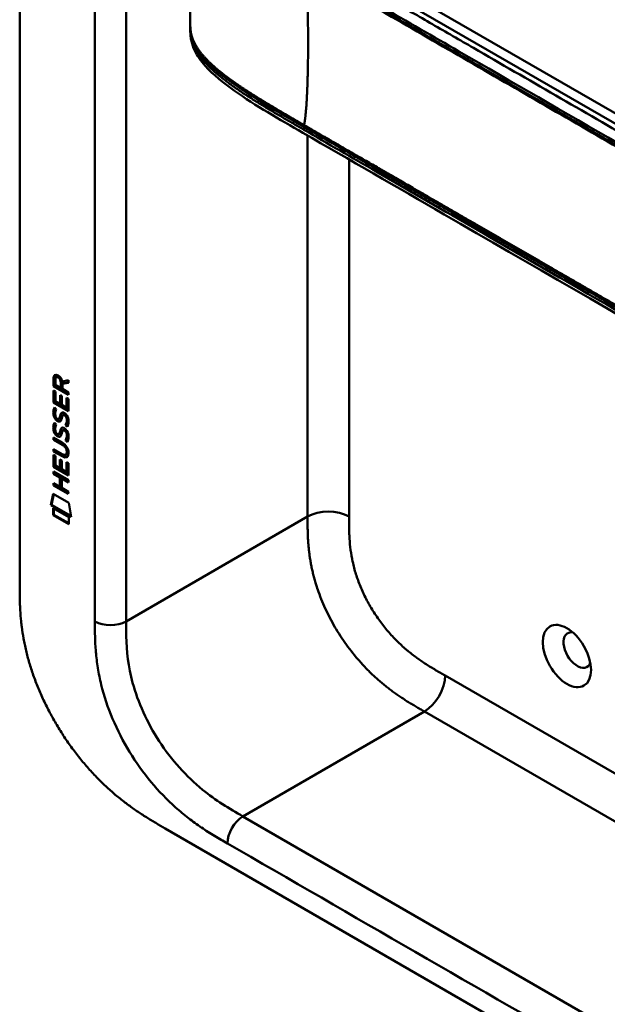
# Model space of a CAD drawing. Header units: millimetres. Extents: x 20 to 833, y 20 to 574.
# Tile 2 of 13: x 165 to 197, y 64 to 118. Entities that reach past the tile are written whole.
import ezdxf

# ---------------------------------------------------------------- set-up
doc = ezdxf.new("R2010")
doc.units = ezdxf.units.MM
doc.header["$LTSCALE"] = 2
doc.layers.add('Sichtbare Kanten(DIN)', color=7, linetype='Continuous', lineweight=50)
doc.layers.add('Sichtbare tangentiale Kanten(DIN)', color=7, linetype='Continuous', lineweight=50)

msp = doc.modelspace()

# ---------------------------------------------------------------- linework, layer by layer
at = {"layer": 'Sichtbare Kanten(DIN)'}
for p, q in [((164.5136, 87.1348), (164.5136, 149.6561)), ((212.9845, 103.5567), (181.2168, 121.8977)), ((173.8171, 117.331), (173.8171, 117.47)), ((166.3617, 97.9198), (166.3623, 98.3484)), ((166.3623, 98.3484), (166.4048, 98.3729)), ((166.4042, 97.9443), (166.4048, 98.3729)), ((166.4609, 98.2772), (166.4607, 97.9872)), ((166.5059, 98.4026), (166.5484, 98.4271)), ((166.8326, 98.1801), (167.1707, 98.243)), ((167.1707, 98.243), (167.1706, 98.1013)), ((166.3617, 97.9198), (166.4042, 97.9443)), ((167.1702, 97.4523), (166.3617, 97.9198)), ((167.1702, 97.5013), (166.4042, 97.9443)), ((166.4607, 97.9872), (166.7485, 97.8208)), ((166.7485, 97.8208), (166.7487, 98.1108)), ((166.7485, 97.8208), (166.7909, 97.8453)), ((166.7909, 97.8453), (166.7911, 98.1352)), ((166.8476, 98.0412), (166.8474, 97.7636)), ((166.8474, 97.7636), (167.1703, 97.5769)), ((167.1706, 98.1013), (166.8476, 98.0412)), ((166.8476, 98.0412), (166.89, 98.0657)), ((167.1707, 98.1179), (166.89, 98.0657)), ((166.3611, 97.0285), (166.3616, 97.6828)), ((166.3616, 97.6828), (166.4601, 97.6258)), ((166.4035, 97.053), (166.4039, 97.6583)), ((166.4601, 97.6258), (166.4597, 97.0946)), ((166.7127, 96.9483), (166.7131, 97.4206)), ((166.7131, 97.4206), (166.8116, 97.3637)), ((166.7552, 96.9728), (166.7555, 97.3961)), ((166.8116, 97.3637), (166.8113, 96.8913)), ((167.0711, 96.741), (167.0715, 97.2787)), ((167.0715, 97.2787), (167.1701, 97.2217)), ((167.1136, 96.7655), (167.1139, 97.2542)), ((167.1701, 97.2217), (167.1696, 96.5609)), ((167.1703, 97.5769), (167.1702, 97.4523)), ((166.3611, 97.0285), (166.4035, 97.053)), ((167.1696, 96.5609), (166.3611, 97.0285)), ((167.1696, 96.6099), (166.4035, 97.053)), ((166.4097, 96.7477), (166.5055, 96.6596)), ((166.4597, 97.0946), (166.7127, 96.9483)), ((166.7127, 96.9483), (166.7552, 96.9728)), ((166.8113, 96.8913), (167.0711, 96.741)), ((167.0711, 96.741), (167.1136, 96.7655)), ((166.4652, 96.2807), (166.4673, 96.2739)), ((166.6472, 96.1269), (166.6896, 96.1514)), ((166.6498, 96.1286), (166.6922, 96.1531)), ((166.6586, 96.1371), (166.6617, 96.1409)), ((166.7011, 96.1616), (166.7041, 96.1654)), ((166.8815, 96.3457), (166.924, 96.3702)), ((166.9551, 96.3338), (166.9518, 96.3357)), ((166.9551, 96.3338), (166.9976, 96.3583)), ((166.9976, 96.3583), (166.9942, 96.3602)), ((166.4091, 95.9164), (166.5049, 95.8283)), ((167.0095, 95.7855), (167.0519, 95.81)), ((166.3597, 95.1185), (166.8252, 94.8493)), ((166.3597, 94.9954), (166.3597, 95.1185)), ((166.3597, 94.9954), (166.4021, 95.0199)), ((166.4021, 95.0199), (166.4021, 95.094)), ((166.8744, 94.7468), (166.4021, 95.0199)), ((166.4646, 95.4494), (166.4667, 95.4425)), ((166.6466, 95.2955), (166.689, 95.32)), ((166.6492, 95.2972), (166.6917, 95.3217)), ((166.6581, 95.3058), (166.6611, 95.3095)), ((166.7005, 95.3303), (166.7035, 95.334)), ((166.8809, 95.5143), (166.9234, 95.5388)), ((166.9546, 95.5024), (166.9512, 95.5043)), ((166.9546, 95.5024), (166.997, 95.5269)), ((166.997, 95.5269), (166.9937, 95.5288)), ((166.3592, 94.3637), (166.3593, 94.4869)), ((166.3593, 94.4869), (166.8316, 94.2138)), ((166.8319, 94.7223), (166.3597, 94.9954)), ((167.0089, 94.9541), (167.0513, 94.9786)), ((166.3587, 93.523), (166.3591, 94.1773)), ((166.3591, 94.1773), (166.4577, 94.1203)), ((166.3592, 94.3637), (166.4016, 94.3882)), ((166.8247, 94.0946), (166.3592, 94.3637)), ((166.4011, 93.5475), (166.4015, 94.1528)), ((166.4016, 94.3882), (166.4017, 94.4623)), ((166.8671, 94.1191), (166.4016, 94.3882)), ((166.4577, 94.1203), (166.4573, 93.5891)), ((167.0261, 94.1733), (167.0686, 94.1978)), ((167.0808, 94.3222), (167.0808, 94.3254)), ((167.1233, 94.3467), (167.1232, 94.3499)), ((166.3587, 93.523), (166.4011, 93.5475)), ((167.1672, 93.0554), (166.3587, 93.523)), ((167.1672, 93.1044), (166.4011, 93.5475)), ((166.4573, 93.5891), (166.7103, 93.4428)), ((166.7103, 93.4428), (166.7107, 93.9151)), ((166.7103, 93.4428), (166.7528, 93.4673)), ((166.7107, 93.9151), (166.8092, 93.8581)), ((166.7528, 93.4673), (166.7531, 93.8906)), ((166.8092, 93.8581), (166.8089, 93.3858)), ((167.0687, 93.2355), (167.0691, 93.7733)), ((167.0691, 93.7733), (167.1676, 93.7163)), ((167.1111, 93.26), (167.1115, 93.7488)), ((167.1676, 93.7163), (167.1672, 93.0554)), ((166.358, 93.1411), (166.3581, 93.2642)), ((166.358, 93.1411), (166.4005, 93.1656)), ((166.7096, 92.9377), (166.358, 93.1411)), ((166.3581, 93.2642), (167.1666, 92.7966)), ((166.4005, 93.1656), (166.4005, 93.2397)), ((166.752, 92.9622), (166.4005, 93.1656)), ((166.7093, 92.4292), (166.7096, 92.9377)), ((166.7096, 92.9377), (166.752, 92.9622)), ((166.7517, 92.4537), (166.752, 92.9622)), ((166.8089, 93.3858), (167.0687, 93.2355)), ((166.8104, 92.8795), (166.8101, 92.3709)), ((166.8104, 92.8795), (166.8528, 92.904)), ((167.1666, 92.6735), (166.8104, 92.8795)), ((167.1666, 92.7225), (166.8528, 92.904)), ((167.0687, 93.2355), (167.1111, 93.26)), ((166.3576, 92.5095), (166.3577, 92.6325)), ((166.3576, 92.5095), (166.4, 92.534)), ((167.1661, 92.0419), (166.3576, 92.5095)), ((166.3577, 92.6325), (166.7093, 92.4292)), ((166.4, 92.534), (166.4001, 92.608)), ((167.1662, 92.0909), (166.4, 92.534)), ((166.7093, 92.4292), (166.7517, 92.4537)), ((166.8101, 92.3709), (167.1662, 92.165)), ((167.1666, 92.7966), (167.1666, 92.6735)), ((166.2074, 91.4279), (166.3372, 92.0495)), ((166.2498, 91.4524), (166.3705, 92.0303)), ((166.3372, 92.0495), (167.1875, 91.5578)), ((167.1662, 92.165), (167.1661, 92.0419)), ((166.2074, 91.4279), (166.2498, 91.4524)), ((167.3147, 90.7875), (166.2074, 91.4279)), ((167.3058, 90.8417), (166.2498, 91.4524)), ((166.3371, 90.8867), (166.3373, 91.2595)), ((166.3373, 91.2595), (167.185, 90.7693)), ((167.1875, 91.5578), (167.3147, 90.7875)), ((166.3371, 90.8867), (166.3795, 90.9112)), ((167.1847, 90.3965), (166.3371, 90.8867)), ((166.3795, 90.9112), (166.3797, 91.235)), ((167.1848, 90.4455), (166.3795, 90.9112)), ((167.185, 90.7693), (167.1847, 90.3965)), ((172.4442, 73.8083), (217.1114, 48.0198))]:
    msp.add_line(p, q, dxfattribs=at)
for centre, major_axis, ratio, start_param, end_param in [((166.7942, 97.8323), (-0.2852, 0.572), 0.3018726, 5.8544378, 6.8271823), ((166.8367, 97.8568), (-0.2852, 0.572), 0.3018726, 5.8544378, 6.3016541), ((166.4003, 98.0334), (-0.0331, -0.5223), 0.8552942, 1.9091616, 2.7399691), ((166.8233, 97.0899), (0.2782, 0.9168), 0.2812352, 2.6697512, 2.7307106), ((166.676, 96.4183), (0.0594, 0.2992), 0.7221699, 2.2112627, 2.6715564), ((166.6421, 96.1547), (0.0248, 0.0325), 0.5839136, 4.3085899, 4.616668), ((166.6845, 96.1792), (0.0248, 0.0325), 0.5839136, 4.3085899, 4.616668), ((166.7686, 95.8906), (0.1452, 0.4621), 0.6150433, 5.609575, 6.1309628), ((166.811, 95.9151), (0.1452, 0.4621), 0.6150433, 5.609575, 6.1309628), ((166.847, 96.3252), (-0.304, -0.9816), 0.2703466, 5.8321441, 5.891285), ((166.6776, 95.5885), (-0.0623, -0.3009), 0.7230879, 5.3615157, 5.819347), ((166.6415, 95.3233), (-0.0248, -0.0325), 0.5839136, 1.1669972, 1.4750753), ((166.684, 95.3478), (-0.0248, -0.0325), 0.5839136, 1.1669972, 1.4750753), ((166.7683, 95.0597), (-0.1447, -0.4616), 0.6153509, 2.4672348, 2.9889276), ((166.8108, 95.0842), (-0.1447, -0.4616), 0.6153509, 2.4672348, 2.9889276), ((165.7445, 93.9468), (1.3899, 0.5619), 0.6425575, 6.0293145, 6.7477784), ((165.7456, 96.2468), (1.3535, -2.2012), 0.2164125, 5.9020216, 6.620361), ((160.4529, 104.6275), (6.5757, -10.4526), 0.0794051, 6.1336195, 6.4085525), ((165.788, 96.2713), (1.3535, -2.2012), 0.2164125, 5.9020216, 6.2333915), ((160.4954, 104.652), (6.5757, -10.4526), 0.0794051, 6.2801711, 6.4085525), ((194.9192, 83.531), (-0.53, 0.918), 0.5773503, 5.8272799, 9.8806834)]:
    msp.add_ellipse(centre, major_axis=major_axis, ratio=ratio, start_param=start_param, end_param=end_param, dxfattribs=at)
msp.add_ellipse((194.3535, 83.2044), major_axis=(-0.93, 1.6108), ratio=0.5773503, dxfattribs=at)
for points, degree in [([(173.8172, 117.5833), (173.8204, 120.5169), (173.8204, 123.4533), (173.8172, 126.2326)], 3), ([(173.8172, 117.5812), (173.8172, 117.5816), (173.8172, 117.582), (173.8172, 117.5824), (173.8172, 117.5829), (173.8172, 117.5833)], 5), ([(173.8171, 117.3305), (173.8171, 117.3307), (173.8171, 117.3308), (173.8171, 117.331)], 3), ([(166.3623, 98.3484), (166.3663, 98.4903), (166.432, 98.6034), (166.6053, 98.5031)], 3), ([(166.4048, 98.3729), (166.4067, 98.4413), (166.4229, 98.5029), (166.4586, 98.5373)], 3), ([(166.7487, 98.1108), (166.7488, 98.1999), (166.7242, 98.3204), (166.6067, 98.3883)], 3), ([(166.7911, 98.1352), (166.7912, 98.2244), (166.7666, 98.3449), (166.6491, 98.4128)], 3), ([(166.3528, 96.5597), (166.3578, 96.6023), (166.3695, 96.6631), (166.3896, 96.7081)], 3), ([(166.3896, 96.7081), (166.3951, 96.721), (166.4097, 96.7477), (166.4097, 96.7477)], 3), ([(166.3952, 96.5842), (166.4001, 96.6256), (166.4113, 96.6842), (166.4303, 96.7287)], 3), ([(166.5055, 96.6596), (166.5054, 96.6596), (166.4715, 96.5726), (166.4616, 96.5332)], 3), ([(166.3747, 96.285), (166.3491, 96.3784), (166.3409, 96.4593), (166.3528, 96.5597)], 3), ([(166.5329, 96.0432), (166.4697, 96.0905), (166.4048, 96.1755), (166.3747, 96.285)], 3), ([(166.4171, 96.3095), (166.3915, 96.4029), (166.3834, 96.4838), (166.3952, 96.5842)], 3), ([(166.5753, 96.0677), (166.5122, 96.115), (166.4472, 96.1999), (166.4171, 96.3095)], 3), ([(166.4616, 96.5332), (166.4435, 96.4612), (166.4417, 96.389), (166.4583, 96.3089)], 3), ([(166.5252, 96.171), (166.5667, 96.1274), (166.62, 96.1083), (166.6498, 96.1286)], 3), ([(166.6617, 96.1409), (166.6811, 96.1655), (166.6972, 96.2096), (166.7128, 96.2807)], 3), ([(166.6896, 96.1514), (166.6905, 96.1519), (166.6914, 96.1525), (166.6922, 96.1531)], 3), ([(166.7041, 96.1654), (166.7236, 96.19), (166.7397, 96.2341), (166.7552, 96.3052)], 3), ([(166.7128, 96.2807), (166.7366, 96.3871), (166.7655, 96.4394), (166.8054, 96.4711)], 3), ([(166.8087, 96.1761), (166.7934, 96.1067), (166.7757, 96.063), (166.7543, 96.0303)], 3), ([(166.7552, 96.3052), (166.7767, 96.4013), (166.8024, 96.4533), (166.8366, 96.4858)], 3), ([(166.8054, 96.4711), (166.8317, 96.4919), (166.8685, 96.4942), (166.9193, 96.4727)], 3), ([(166.8225, 96.233), (166.8204, 96.2245), (166.809, 96.1768), (166.8087, 96.1761)], 3), ([(166.8751, 96.3415), (166.8551, 96.3241), (166.838, 96.2889), (166.8225, 96.233)], 3), ([(166.9518, 96.3357), (166.9174, 96.3556), (166.8961, 96.3572), (166.8751, 96.3415)], 3), ([(166.9193, 96.4727), (167.0006, 96.4383), (167.0806, 96.3594), (167.1354, 96.2244)], 3), ([(166.9942, 96.3602), (166.9633, 96.3781), (166.943, 96.3812), (166.924, 96.3702)], 3), ([(167.0699, 95.9265), (167.0894, 96.0241), (167.0893, 96.1143), (167.0593, 96.1961)], 3), ([(167.1123, 95.951), (167.1319, 96.0486), (167.1318, 96.1388), (167.1017, 96.2206)], 3), ([(167.1354, 96.2244), (167.1665, 96.1475), (167.1817, 96.0672), (167.1816, 95.9791)], 3), ([(166.3741, 95.4536), (166.3485, 95.5471), (166.3404, 95.628), (166.3522, 95.7283)], 3), ([(166.3522, 95.7283), (166.3572, 95.7709), (166.369, 95.8317), (166.389, 95.8767)], 3), ([(166.4166, 95.4781), (166.391, 95.5716), (166.3828, 95.6525), (166.3946, 95.7528)], 3), ([(166.389, 95.8767), (166.3945, 95.8897), (166.4091, 95.9163), (166.4091, 95.9164)], 3), ([(166.3946, 95.7528), (166.3995, 95.7942), (166.4107, 95.8528), (166.4298, 95.8973)], 3), ([(166.461, 95.7019), (166.4429, 95.6299), (166.4412, 95.5576), (166.4577, 95.4776)], 3), ([(166.5049, 95.8283), (166.5049, 95.8282), (166.4709, 95.7412), (166.461, 95.7019)], 3), ([(166.5767, 96.0138), (166.5482, 96.0307), (166.5423, 96.0363), (166.5329, 96.0432)], 3), ([(166.6191, 96.0383), (166.5906, 96.0552), (166.5847, 96.0608), (166.5753, 96.0677)], 3), ([(166.7543, 96.0303), (166.7216, 95.9806), (166.6665, 95.9606), (166.5767, 96.0138)], 3), ([(166.7376, 96.0097), (166.7072, 96.002), (166.6683, 96.0092), (166.6191, 96.0383)], 3), ([(166.7122, 95.4493), (166.736, 95.5557), (166.7649, 95.608), (166.8048, 95.6397)], 3), ([(166.7546, 95.4738), (166.7761, 95.57), (166.8018, 95.622), (166.836, 95.6544)], 3), ([(166.8048, 95.6397), (166.8311, 95.6605), (166.868, 95.6628), (166.9188, 95.6414)], 3), ([(166.9188, 95.6414), (167, 95.607), (167.08, 95.5281), (167.1348, 95.3931)], 3), ([(166.9937, 95.5288), (166.9627, 95.5467), (166.9424, 95.5498), (166.9234, 95.5388)], 3), ([(167.0095, 95.7855), (167.0095, 95.7855), (167.0533, 95.8432), (167.0699, 95.9265)], 3), ([(167.1137, 95.697), (167.108, 95.7018), (167.0095, 95.7855), (167.0095, 95.7855)], 3), ([(167.0519, 95.81), (167.0519, 95.81), (167.0957, 95.8677), (167.1123, 95.951)], 3), ([(167.1363, 95.7383), (167.106, 95.7641), (167.0519, 95.81), (167.0519, 95.81)], 3), ([(167.1773, 95.8949), (167.1688, 95.7917), (167.1241, 95.7098), (167.1137, 95.697)], 3), ([(167.1816, 95.9791), (167.1816, 95.9514), (167.1797, 95.9245), (167.1773, 95.8949)], 3), ([(166.5323, 95.2119), (166.4692, 95.2591), (166.4042, 95.3441), (166.3741, 95.4536)], 3), ([(166.5748, 95.2364), (166.5116, 95.2836), (166.4466, 95.3686), (166.4166, 95.4781)], 3), ([(166.5246, 95.3396), (166.5662, 95.2961), (166.6195, 95.277), (166.6492, 95.2972)], 3), ([(166.5761, 95.1824), (166.5476, 95.1993), (166.5417, 95.2049), (166.5323, 95.2119)], 3), ([(166.6185, 95.2069), (166.59, 95.2238), (166.5841, 95.2294), (166.5748, 95.2364)], 3), ([(166.7537, 95.199), (166.7211, 95.1493), (166.6659, 95.1293), (166.5761, 95.1824)], 3), ([(166.737, 95.1783), (166.7066, 95.1706), (166.6678, 95.1778), (166.6185, 95.2069)], 3), ([(166.6611, 95.3095), (166.6806, 95.3341), (166.6967, 95.3782), (166.7122, 95.4493)], 3), ([(166.689, 95.32), (166.6899, 95.3206), (166.6908, 95.3211), (166.6917, 95.3217)], 3), ([(166.7035, 95.334), (166.723, 95.3586), (166.7391, 95.4027), (166.7546, 95.4738)], 3), ([(166.8082, 95.3448), (166.7928, 95.2753), (166.7751, 95.2316), (166.7537, 95.199)], 3), ([(166.822, 95.4017), (166.8198, 95.3931), (166.8084, 95.3454), (166.8082, 95.3448)], 3), ([(166.8746, 95.5101), (166.8546, 95.4927), (166.8374, 95.4575), (166.822, 95.4017)], 3), ([(166.9512, 95.5043), (166.9168, 95.5242), (166.8956, 95.5258), (166.8746, 95.5101)], 3), ([(167.0089, 94.9541), (167.0089, 94.9542), (167.0527, 95.0118), (167.0693, 95.0952)], 3), ([(167.0513, 94.9786), (167.0513, 94.9787), (167.0951, 95.0363), (167.1118, 95.1197)], 3), ([(167.0693, 95.0952), (167.0889, 95.1927), (167.0888, 95.2829), (167.0587, 95.3647)], 3), ([(167.1118, 95.1197), (167.1313, 95.2172), (167.1312, 95.3074), (167.1012, 95.3892)], 3), ([(167.1767, 95.0635), (167.1683, 94.9603), (167.1236, 94.8784), (167.1132, 94.8656)], 3), ([(167.1348, 95.3931), (167.1659, 95.3161), (167.1811, 95.2358), (167.1811, 95.1478)], 3), ([(167.1811, 95.1478), (167.181, 95.12), (167.1791, 95.0931), (167.1767, 95.0635)], 3), ([(167.1132, 94.8656), (167.1074, 94.8705), (167.0089, 94.9541), (167.0089, 94.9541)], 3), ([(167.1358, 94.9069), (167.1054, 94.9327), (167.0513, 94.9786), (167.0513, 94.9786)], 3)]:
    msp.add_open_spline(points, degree=degree, dxfattribs=at)
for points, knots in [([(173.8171, 117.4809), (173.8171, 117.4991), (173.8171, 117.5191), (173.8171, 117.5532), (173.8172, 117.5677), (173.8172, 117.5812)], [0, 0, 0, 0, 0.016720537, 0.016720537, 0.030042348, 0.030042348, 0.030042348, 0.030042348]), ([(215.9425, 90.9521), (206.5145, 96.3958), (197.0864, 101.8387), (185.0922, 108.7637), (182.5254, 110.2447), (178.6765, 112.4682), (177.3775, 113.2061), (175.6286, 114.4443), (175.0681, 114.8906), (174.3917, 115.6472), (174.1901, 115.9267), (173.9739, 116.3847), (173.9157, 116.5492), (173.857, 116.8109), (173.8421, 116.9019), (173.8272, 117.0451), (173.8235, 117.0943), (173.8197, 117.1719), (173.8187, 117.1987), (173.8178, 117.2414), (173.8175, 117.2562), (173.8173, 117.2803), (173.8172, 117.2888), (173.8172, 117.3027), (173.8171, 117.3078), (173.8171, 117.3158), (173.8171, 117.3187), (173.8171, 117.3231), (173.8171, 117.3246), (173.8171, 117.3276), (173.8171, 117.3291), (173.8171, 117.3305)], [0.0000115, 0.0000115, 0.0000115, 0.0000115, 10, 10, 12.7218149, 12.7218149, 14.0833819, 14.0833819, 14.7881172, 14.7881172, 15.1655592, 15.1655592, 15.3643089, 15.3643089, 15.4662348, 15.4662348, 15.5179599, 15.5179599, 15.5442669, 15.5442669, 15.5578037, 15.5578037, 15.564928, 15.564928, 15.5688007, 15.5688007, 15.5709569, 15.5709569, 15.5721366, 15.5721366, 15.5733769, 15.5733769, 15.5733769, 15.5733769]), ([(167.0808, 94.3254), (167.0808, 94.3406), (167.0801, 94.3563), (167.0756, 94.4032), (167.0692, 94.4355), (167.0482, 94.4968), (167.035, 94.5244), (167.0011, 94.5786), (166.9811, 94.6032), (166.9197, 94.6659), (166.8745, 94.6977), (166.8319, 94.7223)], [0, 0, 0, 0, 0.01400423, 0.01400423, 0.0408947, 0.0408947, 0.06439039, 0.06439039, 0.08887549, 0.08887549, 0.13413559, 0.13413559, 0.13413559, 0.13413559]), ([(167.1232, 94.3499), (167.1233, 94.3651), (167.1226, 94.3808), (167.118, 94.4277), (167.1116, 94.46), (167.0906, 94.5213), (167.0775, 94.5489), (167.0435, 94.6031), (167.0235, 94.6277), (166.9621, 94.6904), (166.917, 94.7222), (166.8744, 94.7468)], [0, 0, 0, 0, 0.01400423, 0.01400423, 0.0408947, 0.0408947, 0.06439039, 0.06439039, 0.08887549, 0.08887549, 0.13413559, 0.13413559, 0.13413559, 0.13413559]), ([(164.5136, 87.1348), (164.5135, 86.9495), (164.5137, 86.576), (164.5238, 86.097), (164.5471, 85.6064), (164.5784, 85.2042), (164.6374, 84.6888), (164.702, 84.2664), (164.8069, 83.7269), (164.9109, 83.2869), (165.0671, 82.7285), (165.2132, 82.2763), (165.4221, 81.7072), (165.61, 81.2502), (165.87, 80.6805), (166.0973, 80.2274), (166.404, 79.6682), (166.6665, 79.228), (167.014, 78.6903), (167.3063, 78.2718), (167.6873, 77.7663), (168.0034, 77.3773), (168.41, 76.9129), (168.7433, 76.5598), (169.1672, 76.1429), (169.5111, 75.8296), (169.9444, 75.4633), (170.2929, 75.1903), (170.7284, 74.8728), (171.0761, 74.6368), (171.5081, 74.3607), (171.937, 74.1013), (172.2759, 73.9054), (172.4442, 73.8083)], [0.00000215, 0.00000215, 0.00000215, 0.00000215, 0.04166657, 0.08333314, 0.10416642, 0.14583299, 0.16666628, 0.20833285, 0.22916613, 0.2708327, 0.29166599, 0.33333256, 0.35416584, 0.39583241, 0.4166657, 0.45833227, 0.47916555, 0.52083212, 0.54166541, 0.58333198, 0.60416526, 0.64583183, 0.66666512, 0.70833169, 0.72916497, 0.77083154, 0.79166483, 0.8333314, 0.85416468, 0.89583125, 0.91666454, 0.95833111, 0.99999768, 0.99999768, 0.99999768, 0.99999768])]:
    msp.add_open_spline(points, degree=3, knots=knots, dxfattribs=at)
at = {"layer": 'Sichtbare tangentiale Kanten(DIN)'}
for p, q in [((170.3119, 85.0936), (170.3119, 146.9616)), ((180.5751, 121.6977), (214.758, 101.9622)), ((180.0095, 112.0458), (180.0095, 111.8965)), ((180.2113, 112.0407), (180.2113, 112.0407)), ((180.2113, 111.7799), (180.2113, 111.7799)), ((180.2113, 111.5816), (180.2113, 90.8091)), ((182.4741, 110.6229), (182.4741, 110.6229)), ((182.4741, 110.2749), (182.4741, 90.8091)), ((166.6067, 98.3883), (166.6491, 98.4128)), ((166.7487, 98.1108), (166.7911, 98.1352)), ((166.3896, 96.7081), (166.4284, 96.7305)), ((166.3528, 96.5597), (166.3952, 96.5842)), ((166.3747, 96.285), (166.4171, 96.3095)), ((166.6586, 96.1371), (166.7011, 96.1616)), ((166.6617, 96.1409), (166.7041, 96.1654)), ((166.7128, 96.2807), (166.7552, 96.3052)), ((166.8054, 96.4711), (166.8248, 96.4823)), ((166.9518, 96.3357), (166.9942, 96.3602)), ((167.0593, 96.1961), (167.1017, 96.2206)), ((166.3522, 95.7283), (166.3946, 95.7528)), ((166.389, 95.8767), (166.4278, 95.8991)), ((166.5329, 96.0432), (166.5753, 96.0677)), ((166.5767, 96.0138), (166.6191, 96.0383)), ((166.8048, 95.6397), (166.8242, 95.6509)), ((167.0699, 95.9265), (167.1123, 95.951)), ((166.3741, 95.4536), (166.4166, 95.4781)), ((166.5323, 95.2119), (166.5748, 95.2364)), ((166.5761, 95.1824), (166.6185, 95.2069)), ((166.6581, 95.3058), (166.7005, 95.3303)), ((166.6611, 95.3095), (166.7035, 95.334)), ((166.7122, 95.4493), (166.7546, 95.4738)), ((166.9512, 95.5043), (166.9937, 95.5288)), ((167.0587, 95.3647), (167.1012, 95.3892)), ((167.0693, 95.0952), (167.1118, 95.1197)), ((166.8319, 94.7223), (166.8744, 94.7468)), ((166.8247, 94.0946), (166.8671, 94.1191)), ((167.0808, 94.3254), (167.1232, 94.3499)), ((167.0808, 94.3222), (167.1233, 94.3467)), ((170.3119, 85.0936), (180.2113, 90.8091)), ((187.7117, 82.1401), (212.032, 68.0987)), ((186.5861, 80.1771), (176.6866, 74.4617)), ((186.5803, 80.1805), (186.5861, 80.1771)), ((212.032, 65.4859), (186.5861, 80.1771)), ((176.6866, 74.4617), (217.6772, 50.7958))]:
    msp.add_line(p, q, dxfattribs=at)
for points, degree in [([(168.6148, 146.9616), (168.6148, 126.339), (168.6148, 105.7163), (168.6149, 85.0935)], 3), ([(180.0222, 112.15), (180.1965, 112.9521), (180.2836, 115.2492), (180.2836, 118.0112), (180.1965, 120.2077), (180.0222, 120.8088)], 5), ([(182.4741, 90.8091), (181.8492, 91.1698), (180.8362, 91.1698), (180.2113, 90.8091)], 3), ([(180.2113, 90.8091), (180.2113, 88.5151), (180.2113, 86.3049), (182.4497, 82.5694), (184.4768, 81.395), (186.5803, 80.1805)], 5), ([(170.3119, 85.0936), (169.8433, 84.823), (169.0835, 84.823), (168.6149, 85.0935)], 3), ([(187.7117, 82.1401), (187.7117, 81.4186), (187.2052, 80.5413), (186.5803, 80.1805)], 3), ([(176.6867, 74.4617), (176.218, 74.1911), (175.8381, 73.5331), (175.8381, 72.992)], 3), ([(175.8381, 72.992), (189.5016, 65.1034), (203.1651, 57.2147), (216.8286, 49.3263)], 3)]:
    msp.add_open_spline(points, degree=degree, dxfattribs=at)
for points, degree, knots in [([(216.1684, 100.818), (216.1674, 100.8185), (216.1639, 100.8206), (214.681, 101.6767), (213.1819, 102.5423), (210.1877, 104.2709), (208.6917, 105.1347), (205.7028, 106.8603), (204.2091, 107.7227), (201.2204, 109.4483), (199.7253, 110.3114), (196.7339, 112.0385), (195.2377, 112.9024), (192.2472, 114.629), (190.7531, 115.4916), (188.5128, 116.785), (187.7661, 117.2161), (186.2721, 118.0787), (185.5246, 118.5103), (184.0284, 119.3741), (183.2796, 119.8064), (181.7833, 120.6704), (181.0352, 121.1021), (180.2895, 121.5327)], 3, [0, 0, 0, 0, 0.0037745, 0.0037745, 1.5894175, 1.5894175, 3.1750605, 3.1750605, 4.7607035, 4.7607035, 6.3463466, 6.3463466, 7.9319896, 7.9319896, 9.5176326, 9.5176326, 10.3104542, 10.3104542, 11.1032757, 11.1032757, 11.8960972, 11.8960972, 12.6874171, 12.6874171, 12.6874171, 12.6874171]), ([(180.0095, 121.0478), (182.8248, 119.4218), (185.6494, 117.7916), (188.4627, 116.1673), (194.241, 112.8312), (200.0318, 109.4878), (205.8125, 106.1503), (207.6749, 105.0751), (209.5388, 103.999), (211.4048, 102.9216), (212.9054, 102.0553), (214.4087, 101.1875), (215.8884, 100.3329)], 3, [23.2299829, 23.2299829, 23.2299829, 23.2299829, 26.2168354, 26.2168354, 26.2168354, 32.3515912, 32.3515912, 32.3515912, 34.3279835, 34.3279835, 34.3279835, 35.9173864, 35.9173864, 35.9173864, 35.9173864]), ([(215.8906, 100.1822), (215.8885, 100.1834), (214.9988, 100.6974), (213.2069, 101.7316), (210.5044, 103.2922), (206.9188, 105.3622), (202.4356, 107.9507), (197.9477, 110.5417), (193.4639, 113.1305), (189.4286, 115.4602), (185.8392, 117.5327), (183.1481, 119.0862), (181.355, 120.1217), (180.458, 120.6394), (180.0095, 120.8984)], 5, [20.6437384, 20.6437384, 20.6437384, 20.6437384, 20.6437384, 20.6437384, 20.6474288, 22.2330696, 23.8187104, 25.4043512, 26.989992, 28.5756328, 30.1612736, 31.7469144, 32.5397348, 33.3329244, 33.3329244, 33.3329244, 33.3329244, 33.3329244, 33.3329244]), ([(180.0223, 120.8088), (180.7698, 120.3772), (181.5173, 119.9456), (183.012, 119.0826), (183.7594, 118.6512), (186.0018, 117.3565), (187.4971, 116.4931), (190.4872, 114.7668), (191.9819, 113.9038), (194.9713, 112.1779), (196.4661, 111.3149), (199.4565, 109.5884), (200.9521, 108.7249), (203.9422, 106.9985), (205.4365, 106.1358), (208.425, 104.4104), (209.9201, 103.5472), (212.9161, 101.8174), (214.4192, 100.9498), (215.9011, 100.0939)], 3, [3.0147053, 3.0147053, 3.0147053, 3.0147053, 3.8078678, 3.8078678, 4.6006882, 4.6006882, 6.186329, 6.186329, 7.7719698, 7.7719698, 9.3576106, 9.3576106, 10.9432514, 10.9432514, 12.5288922, 12.5288922, 14.114533, 14.114533, 15.703149, 15.703149, 15.703149, 15.703149]), ([(180.0222, 112.15), (179.9171, 112.2106), (179.707, 112.332), (179.3918, 112.5142), (178.9718, 112.7573), (178.4503, 113.0636), (177.9325, 113.3721), (177.4219, 113.6846), (176.9206, 114.0018), (176.4321, 114.3252), (175.9604, 114.6564), (175.51, 114.997), (175.0876, 115.3497), (174.6239, 115.7895), (174.1989, 116.2957), (173.9434, 116.7495), (173.8375, 117.1409), (173.8171, 117.4481), (173.8172, 117.5812)], 5, [33.3326459, 33.3326459, 33.3326459, 33.3326459, 33.3326459, 33.3326459, 33.5183492, 33.7042495, 33.8901497, 34.07605, 34.2619502, 34.4478505, 34.6337508, 34.819651, 35.0055513, 35.1914515, 35.3773518, 35.5632521, 35.9350526, 36.2222697, 36.2222697, 36.2222697, 36.2222697, 36.2222697, 36.2222697]), ([(180.0095, 111.8965), (180.0081, 111.8973), (180.0067, 111.8981), (180.0053, 111.8989), (179.8276, 112.0015), (179.6501, 112.104), (179.4728, 112.2066), (179.2956, 112.3092), (179.1188, 112.4118), (178.9426, 112.5147), (178.7663, 112.6175), (178.5907, 112.7206), (178.416, 112.8241), (178.2413, 112.9276), (178.0675, 113.0316), (177.8948, 113.1362), (177.7221, 113.2408), (177.5506, 113.3461), (177.3805, 113.4524), (177.2105, 113.5586), (177.042, 113.6658), (176.8754, 113.7743), (176.7089, 113.8829), (176.5442, 113.9927), (176.3821, 114.1042), (176.2199, 114.2158), (176.0602, 114.3291), (175.904, 114.4445), (175.7479, 114.5599), (175.5952, 114.6773), (175.4476, 114.797), (175.3, 114.9166), (175.1576, 115.0384), (175.0222, 115.1625), (174.8868, 115.2867), (174.7584, 115.4132), (174.6391, 115.5424), (174.5198, 115.6717), (174.4096, 115.8039), (174.3112, 115.9389), (174.2129, 116.074), (174.1265, 116.212), (174.0552, 116.3522), (173.984, 116.4924), (173.928, 116.6348), (173.8889, 116.7784), (173.8497, 116.922), (173.8276, 117.0668), (173.8201, 117.2111), (173.8181, 117.2509), (173.8172, 117.2907), (173.8171, 117.3305)], 3, [0, 0, 0, 0, 0.0015017, 0.0015017, 0.0015017, 0.1899093, 0.1899093, 0.1899093, 0.378317, 0.378317, 0.378317, 0.5667246, 0.5667246, 0.5667246, 0.7551323, 0.7551323, 0.7551323, 0.9435399, 0.9435399, 0.9435399, 1.1319476, 1.1319476, 1.1319476, 1.3203553, 1.3203553, 1.3203553, 1.5087629, 1.5087629, 1.5087629, 1.6971706, 1.6971706, 1.6971706, 1.8855782, 1.8855782, 1.8855782, 2.0739859, 2.0739859, 2.0739859, 2.2623935, 2.2623935, 2.2623935, 2.4508012, 2.4508012, 2.4508012, 2.6392088, 2.6392088, 2.6392088, 2.8276165, 2.8276165, 2.8276165, 2.8795918, 2.8795918, 2.8795918, 2.8795918]), ([(173.8185, 117.4811), (173.8215, 117.1965), (173.8736, 116.908), (173.994, 116.632), (174.0882, 116.4161), (174.2187, 116.2066), (174.3752, 116.0038), (174.4758, 115.8733), (174.5872, 115.7455), (174.7068, 115.6203), (174.8264, 115.4952), (174.9543, 115.3727), (175.0883, 115.2525), (175.2223, 115.1323), (175.3625, 115.0144), (175.5074, 114.8985), (175.6522, 114.7827), (175.8018, 114.6688), (175.9551, 114.5566), (177.0277, 113.771), (178.2589, 113.0584), (179.4845, 112.3492), (179.6595, 112.2479), (179.8346, 112.1468), (180.0095, 112.0458)], 3, [0.1354061, 0.1354061, 0.1354061, 0.1354061, 0.5045898, 0.5045898, 0.5045898, 0.7934328, 0.7934328, 0.7934328, 0.979333, 0.979333, 0.979333, 1.1652333, 1.1652333, 1.1652333, 1.3511335, 1.3511335, 1.3511335, 1.5370338, 1.5370338, 1.5370338, 2.8383356, 2.8383356, 2.8383356, 3.024121, 3.024121, 3.024121, 3.024121]), ([(180.0097, 112.0456), (180.0098, 112.0456), (180.4582, 111.7866), (181.3554, 111.2689), (183.1486, 110.2333), (185.8395, 108.6799), (189.4286, 106.6076), (193.4639, 104.2779), (197.9478, 101.6891), (202.4356, 99.098), (206.9204, 96.5088), (210.5057, 94.4386), (213.2078, 92.8788), (214.9991, 91.8442), (215.8884, 91.3311)], 5, [0, 0, 0, 0, 0, 0, 0.0001149, 0.7929364, 1.585758, 3.1714011, 4.7570442, 6.3426873, 7.9283304, 9.5139735, 11.0996166, 12.6881676, 12.6881676, 12.6881676, 12.6881676, 12.6881676, 12.6881676]), ([(215.8884, 91.1816), (214.3911, 92.0462), (212.8989, 92.9077), (211.4042, 93.7706), (205.9315, 96.9303), (200.459, 100.0899), (194.9816, 103.2523), (191.3033, 105.376), (187.6362, 107.4933), (183.9563, 109.6178), (182.6413, 110.3769), (181.323, 111.1378), (180.0095, 111.8965)], 3, [0, 0, 0, 0, 1.5856418, 1.5856418, 1.5856418, 7.3915416, 7.3915416, 7.3915416, 11.2904322, 11.2904322, 11.2904322, 12.683632, 12.683632, 12.683632, 12.683632]), ([(215.9035, 91.4339), (215.9013, 91.4351), (215.0118, 91.9484), (213.2196, 92.9835), (210.5173, 94.5434), (206.9313, 96.6139), (202.4483, 99.2021), (197.9604, 101.7933), (193.4766, 104.382), (189.4412, 106.7118), (185.8521, 108.7841), (183.1611, 110.3376), (181.3678, 111.3732), (180.4706, 111.8909), (180.0222, 112.15)], 5, [20.6435054, 20.6435054, 20.6435054, 20.6435054, 20.6435054, 20.6435054, 20.6473042, 22.2329473, 23.8185904, 25.4042335, 26.9898766, 28.5755197, 30.1611628, 31.7468058, 32.5396274, 33.3326459, 33.3326459, 33.3326459, 33.3326459, 33.3326459, 33.3326459]), ([(182.4741, 90.8091), (182.4741, 90.7323), (182.4741, 90.6556), (182.4742, 90.5787), (182.4743, 90.5318), (182.4745, 90.4848), (182.4748, 90.4377), (182.475, 90.4142), (182.4752, 90.3906), (182.4754, 90.3671), (182.4758, 90.3199), (182.4763, 90.2727), (182.4771, 90.2254), (182.4774, 90.2004), (182.4779, 90.1753), (182.4783, 90.1501), (182.4788, 90.125), (182.4794, 90.0998), (182.48, 90.0747), (182.4812, 90.0243), (182.4826, 89.9738), (182.4844, 89.9212), (182.488, 89.8186), (182.4925, 89.7201), (182.4987, 89.6171), (182.4989, 89.6146), (182.499, 89.612), (182.4992, 89.6095), (182.512, 89.4009), (182.5307, 89.198), (182.5578, 88.9902), (182.5582, 88.987), (182.5586, 88.9839), (182.5591, 88.9808), (182.5867, 88.7711), (182.623, 88.5587), (182.6698, 88.3431), (182.6701, 88.3415), (182.6705, 88.3399), (182.6708, 88.3384), (182.7186, 88.1188), (182.7777, 87.8945), (182.8473, 87.6718), (182.9175, 87.4471), (183.0003, 87.2186), (183.0931, 86.9937), (183.1864, 86.7675), (183.2916, 86.5408), (183.4057, 86.32), (183.5199, 86.0987), (183.6452, 85.8791), (183.7777, 85.6674), (183.9097, 85.4564), (184.0505, 85.2504), (184.1974, 85.0528), (184.3441, 84.8555), (184.4978, 84.6652), (184.6557, 84.4848), (184.8135, 84.3045), (184.9774, 84.1317), (185.1431, 83.9701), (185.144, 83.9692), (185.145, 83.9683), (185.1459, 83.9673), (185.3096, 83.8078), (185.478, 83.6561), (185.6472, 83.5144), (185.6487, 83.5131), (185.6502, 83.5119), (185.6517, 83.5106), (185.8183, 83.3713), (185.9856, 83.2414), (186.1551, 83.118), (186.1577, 83.1161), (186.1603, 83.1143), (186.1629, 83.1124), (186.3305, 82.9907), (186.4966, 82.8776), (186.671, 82.765), (186.6731, 82.7636), (186.6751, 82.7623), (186.6772, 82.761), (186.7635, 82.7053), (186.8466, 82.653), (186.9318, 82.6006), (187.0193, 82.5467), (187.1064, 82.4941), (187.1933, 82.4424), (187.3667, 82.3393), (187.5393, 82.2396), (187.7117, 82.1401)], 3, [0, 0, 0, 0, 0.0704958, 0.0704958, 0.0704958, 0.1135802, 0.1135802, 0.1135802, 0.1351224, 0.1351224, 0.1351224, 0.1782067, 0.1782067, 0.1782067, 0.2010367, 0.2010367, 0.2010367, 0.2238668, 0.2238668, 0.2238668, 0.2695268, 0.2695268, 0.2695268, 0.3586563, 0.3586563, 0.3586563, 0.3608469, 0.3608469, 0.3608469, 0.5409597, 0.5409597, 0.5409597, 0.5436764, 0.5436764, 0.5436764, 0.7252406, 0.7252406, 0.7252406, 0.7265644, 0.7265644, 0.7265644, 0.9114145, 0.9114145, 0.9114145, 1.0980359, 1.0980359, 1.0980359, 1.2857686, 1.2857686, 1.2857686, 1.473937, 1.473937, 1.473937, 1.6615015, 1.6615015, 1.6615015, 1.848744, 1.848744, 1.848744, 2.0359253, 2.0359253, 2.0359253, 2.0369996, 2.0369996, 2.0369996, 2.2219177, 2.2219177, 2.2219177, 2.2235518, 2.2235518, 2.2235518, 2.4055185, 2.4055185, 2.4055185, 2.4082995, 2.4082995, 2.4082995, 2.5881875, 2.5881875, 2.5881875, 2.5903234, 2.5903234, 2.5903234, 2.6794917, 2.6794917, 2.6794917, 2.7711647, 2.7711647, 2.7711647, 2.9540838, 2.9540838, 2.9540838, 2.9540838]), ([(168.6149, 85.0935), (168.6149, 85.0545), (168.6149, 85.0155), (168.6149, 84.9439), (168.6149, 84.9112), (168.615, 84.8458), (168.6151, 84.8131), (168.616, 84.6168), (168.6176, 84.4525), (168.6216, 84.2871)], 3, [18.94311531, 18.94311531, 18.94311531, 18.94311531, 18.97893752, 18.97893752, 19.00893239, 19.00893239, 19.03892725, 19.03892725, 19.18890158, 19.18890158, 19.18890158, 19.18890158]), ([(176.6866, 74.4617), (175.9423, 74.8914), (175.1948, 75.3393), (174.4816, 75.9207), (173.6131, 76.6287), (172.7861, 77.537), (172.1124, 78.5724), (171.4593, 79.5763), (170.9617, 80.6829), (170.674, 81.7403), (170.4336, 82.6243), (170.34, 83.4738), (170.319, 84.2899), (170.312, 84.5605), (170.3119, 84.8279), (170.3119, 85.0936)], 3, [-3.5878945, -3.5878945, -3.5878945, -3.5878945, -2.8265828, -2.8265828, -2.8265828, -1.8995125, -1.8995125, -1.8995125, -1.0006299, -1.0006299, -1.0006299, -0.2492206, -0.2492206, -0.2492206, 0, 0, 0, 0]), ([(168.6216, 84.2871), (168.6289, 83.9865), (168.6426, 83.7157), (168.6659, 83.438), (168.6663, 83.4332), (168.6667, 83.4284), (168.6671, 83.4236), (168.6911, 83.1411), (168.7261, 82.8493), (168.7736, 82.5542), (168.774, 82.5517), (168.7744, 82.5493), (168.7748, 82.5468), (168.8228, 82.2502), (168.884, 81.9475), (168.9587, 81.6438), (168.9591, 81.6424), (168.9594, 81.6411), (168.9597, 81.6397), (169.1105, 81.0279), (169.3212, 80.3962), (169.5788, 79.787), (169.8373, 79.1756), (170.1555, 78.5578), (170.5088, 77.9794), (170.8618, 77.4017), (171.2614, 76.844), (171.6813, 76.3386), (172.0982, 75.837), (172.5496, 75.369), (173.0115, 74.9549), (173.0133, 74.9533), (173.0151, 74.9517), (173.0169, 74.9501), (173.2461, 74.7449), (173.4784, 74.5522), (173.7122, 74.3712), (173.7144, 74.3695), (173.7167, 74.3677), (173.7189, 74.366), (173.9517, 74.186), (174.186, 74.0177), (174.4182, 73.8609), (174.4224, 73.8581), (174.4266, 73.8553), (174.4307, 73.8525), (174.6591, 73.6987), (174.8845, 73.556), (175.1298, 73.4076), (175.1339, 73.4052), (175.1379, 73.4028), (175.1419, 73.4003), (175.3817, 73.2555), (175.6099, 73.1237), (175.8381, 72.992)], 3, [19.1889016, 19.1889016, 19.1889016, 19.1889016, 19.4373471, 19.4373471, 19.4373471, 19.4416429, 19.4416429, 19.4416429, 19.6941747, 19.6941747, 19.6941747, 19.696296, 19.696296, 19.696296, 19.9500375, 19.9500375, 19.9500375, 19.9511796, 19.9511796, 19.9511796, 20.4624403, 20.4624403, 20.4624403, 20.9755964, 20.9755964, 20.9755964, 21.4881542, 21.4881542, 21.4881542, 21.9968978, 21.9968978, 21.9968978, 21.9988678, 21.9988678, 21.9988678, 22.2512956, 22.2512956, 22.2512956, 22.2537275, 22.2537275, 22.2537275, 22.5050635, 22.5050635, 22.5050635, 22.509571, 22.509571, 22.509571, 22.7569167, 22.7569167, 22.7569167, 22.760988, 22.760988, 22.760988, 23.0030728, 23.0030728, 23.0030728, 23.0030728])]:
    msp.add_open_spline(points, degree=degree, knots=knots, dxfattribs=at)

doc.saveas('drawing.dxf')
